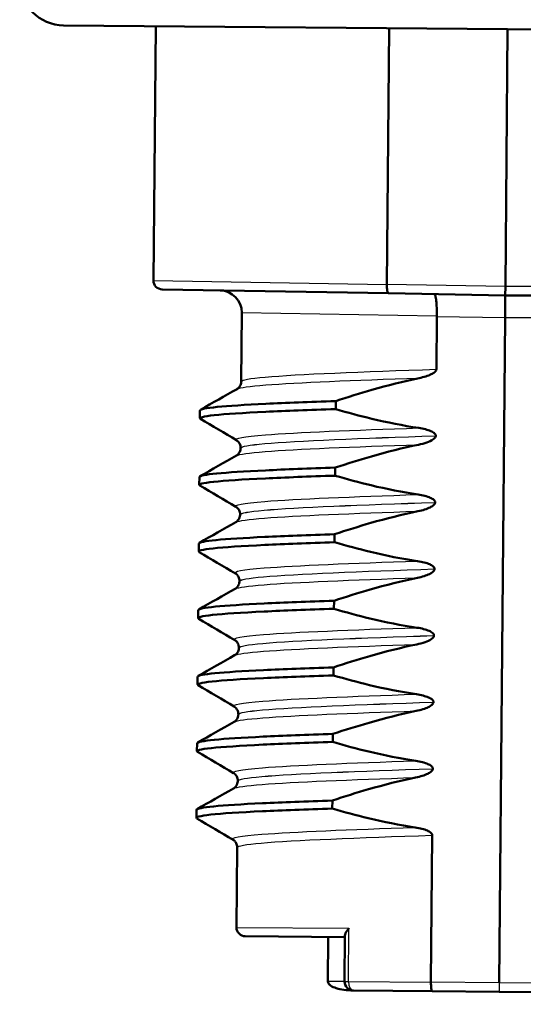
# Model space of a CAD drawing. Header units: millimetres. Extents: x 100 to 2000, y 93 to 2870.
# Tile 23 of 33: x 490 to 502, y 1654 to 1676. Entities that reach past the tile are written whole.
import ezdxf

# ---------------------------------------------------------------- set-up
doc = ezdxf.new("R2010")
doc.units = ezdxf.units.MM
doc.header["$LTSCALE"] = 10
for name, color, linetype, lineweight in [('Dimensions(ISO)', 7, 'Continuous', 25), ('Hatch', 7, 'Continuous', 9), ('Visible Edges(ISO)', 7, 'Continuous', 50), ('Visible Tangent Edges(ISO)', 7, 'Continuous', 25)]:
    doc.layers.add(name, color=color, linetype=linetype, lineweight=lineweight)
doc.styles.add('Text_3.5mm', font='arial.ttf', dxfattribs={"width": 0.9})
doc.dimstyles.new('KS-STANDARD', dxfattribs={"dimscale": 10, "dimtxt": 3.5, "dimasz": 2.5, "dimexe": 3.175, "dimexo": 0, "dimgap": 0.8, "dimtad": 1, "dimdec": 1, "dimrnd": 1e-08, "dimtxsty": 'Text_3.5mm', "dimcen": 0.09, "dimdle": 10, "dimclrd": 7, "dimclre": 7, "dimclrt": 7, "dimadec": 0, "dimazin": 2, "dimtfac": 0.714286, "dimtdec": 4, "dimtmove": 0, "dimatfit": 3, "dimfxl": 1, "dimtolj": 1, "dimlwd": 25, "dimlwe": 25, "dimarcsym": 0})

# ---------------------------------------------------------------- blocks, each defined once
blk = doc.blocks.new('*D11')
at = {"layer": 'Defpoints', "color": 0, "linetype": 'Continuous'}
for p in [(652.041, 2055.029), (400.641, 1762.747), (652.041, 1568.909)]:
    blk.add_point(p, dxfattribs=at)
at = {"layer": 'Dimensions(ISO)', "color": 7, "linetype": 'Continuous', "lineweight": 25}
for p, q in [((400.641, 1762.747), (400.641, 2086.779)), ((652.041, 1568.909), (652.041, 2086.779)), ((425.641, 2055.029), (627.041, 2055.029))]:
    blk.add_line(p, q, dxfattribs=at)
at = {"layer": 'Dimensions(ISO)', "color": 7, "linetype": 'Continuous'}
for points in [[(425.641, 2059.196), (425.641, 2050.862), (400.641, 2055.029)], [(627.041, 2059.196), (627.041, 2050.862), (652.041, 2055.029)]]:
    blk.add_solid(points, dxfattribs=at)
at = {"layer": 'Dimensions(ISO)', "color": 7, "linetype": 'Continuous', "lineweight": 25, "insert": (494.814, 2080.899), "char_height": 35, "attachment_point": 4, "style": 'Text_3.5mm'}
blk.add_mtext('\\A1;251', dxfattribs=at)

msp = doc.modelspace()

# ---------------------------------------------------------------- hatches: boundary and pattern name
at = {"layer": 'Hatch'}
h = msp.add_hatch(dxfattribs=at)
h.set_pattern_fill('ANSI31', color=256, scale=254, angle=90, style=0)
h.set_pattern_definition([(135, (0, 0), (-22.45064, -22.45064), [])])
edge = h.paths.add_edge_path()
edge.add_line((592.041, 1553.055), (607.37, 1553.055))
edge.add_line((607.37, 1553.055), (607.235, 1554.997))
edge.add_ellipse((606.936, 1553.835), major_axis=(1.199, -0.042), ratio=1, start_angle=77.607, end_angle=90)
edge.add_line((606.978, 1555.034), (595.02, 1555.452))
edge.add_ellipse((595.023, 1555.552), major_axis=(-0.0999, 0.0035), ratio=1, start_angle=0, end_angle=90, ccw=False)
edge.add_line((594.923, 1555.555), (594.937, 1555.955))
edge.add_ellipse((595.037, 1555.951), major_axis=(0.0035, 0.0999), ratio=1, start_angle=2, end_angle=90, ccw=False)
edge.add_line((595.037, 1556.051), (607.161, 1556.051))
edge.add_line((607.161, 1556.051), (607.091, 1557.059))
edge.add_ellipse((606.093, 1556.989), major_axis=(-0.07, 0.998), ratio=1, start_angle=270, end_angle=341)
edge.add_line((606.352, 1557.955), (596.306, 1560.647))
edge.add_ellipse((596.565, 1561.613), major_axis=(-0.966, 0.259), ratio=1, start_angle=54.5, end_angle=90, ccw=False)
edge.add_line((595.793, 1560.977), (594.129, 1562.995))
edge.add_ellipse((594.901, 1563.631), major_axis=(-0.636, 0.772), ratio=1, start_angle=54.5, end_angle=90, ccw=False)
edge.add_line((593.903, 1563.562), (593.757, 1565.658))
edge.add_ellipse((590.265, 1565.414), major_axis=(-0.244, 3.491), ratio=1, start_angle=270, end_angle=353)
edge.add_line((590.448, 1568.909), (565.974, 1570.192))
edge.add_spline(control_points=[(565.974, 1570.192), (564.342, 1570.277), (562.734, 1570.629), (559.697, 1571.837), (558.287, 1572.685), (555.554, 1575.009), (554.327, 1576.553), (552.535, 1580.024), (551.986, 1581.918), (551.816, 1583.864)], knot_values=[-2.152597, -2.152597, -2.152597, -2.152597, -1.662265, -1.662265, -1.171933, -1.171933, -0.585967, -0.585967, 0, 0, 0, 0], degree=3, periodic=0)
edge.add_line((551.816, 1583.864), (536.601, 1757.772))
edge.add_ellipse((535.107, 1757.641), major_axis=(-0.131, 1.494), ratio=1, start_angle=270, end_angle=354.5)
edge.add_line((535.12, 1759.141), (526.636, 1759.215))
edge.add_line((526.636, 1759.215), (517.683, 1759.293))
edge.add_line((517.683, 1759.293), (517.626, 1752.793))
edge.add_line((517.626, 1752.793), (519.34, 1752.778))
edge.add_ellipse((519.332, 1751.778), major_axis=(1, -0.009), ratio=1, start_angle=10, end_angle=90, ccw=False)
edge.add_line((520.318, 1751.943), (520.529, 1750.681))
edge.add_ellipse((521.022, 1750.764), major_axis=(0.083, -0.493), ratio=1, start_angle=270, end_angle=350)
edge.add_line((521.018, 1750.264), (527.155, 1750.21))
edge.add_ellipse((527.116, 1745.71), major_axis=(4.5, -0.039), ratio=1, start_angle=5.5, end_angle=90, ccw=False)
edge.add_line((531.599, 1746.102), (546.179, 1579.457))
edge.add_spline(control_points=[(546.179, 1579.457), (546.369, 1577.286), (546.912, 1575.161), (548.663, 1571.169), (549.859, 1569.33), (553.083, 1565.797), (555.197, 1564.234), (559.906, 1562.007), (562.455, 1561.364), (565.056, 1561.228)], knot_values=[-2.870129, -2.870129, -2.870129, -2.870129, -2.216354, -2.216354, -1.562578, -1.562578, -0.781289, -0.781289, 0, 0, 0, 0], degree=3, periodic=0)
edge.add_line((565.056, 1561.228), (579.557, 1560.468))
edge.add_ellipse((579.033, 1550.481), major_axis=(9.986, -0.523), ratio=1, start_angle=37.8602, end_angle=90, ccw=False)
edge.add_ellipse((595.444, 1561.913), major_axis=(5.716, -8.205), ratio=1, start_angle=270, end_angle=302.2923)
edge.add_ellipse((592.041, 1552.555), major_axis=(0.143, 0.479), ratio=1, start_angle=16.5598, end_angle=90, ccw=False)
edge = h.paths.add_edge_path()
edge.add_line((477.638, 1759.642), (469.154, 1759.717))
edge.add_ellipse((469.18, 1762.716), major_axis=(-3, 0.026), ratio=1, start_angle=5.5, end_angle=90, ccw=False)
edge.add_line((466.191, 1762.455), (465.761, 1767.378))
edge.add_ellipse((464.266, 1767.247), major_axis=(-0.131, 1.494), ratio=1, start_angle=270, end_angle=355)
edge.add_line((464.266, 1768.747), (447.459, 1768.747))
edge.add_ellipse((447.459, 1767.247), major_axis=(-1.5, 0), ratio=1, start_angle=270, end_angle=356)
edge.add_line((445.963, 1767.352), (445.641, 1762.747))
edge.add_line((445.641, 1762.747), (451.641, 1762.747))
edge.add_line((451.641, 1762.747), (452.49, 1762.747))
edge.add_ellipse((452.49, 1761.747), major_axis=(1, 0), ratio=1, start_angle=0, end_angle=90, ccw=False)
edge.add_line((453.49, 1761.747), (453.49, 1758.761))
edge.add_ellipse((451.183, 1756.844), major_axis=(1.918, -2.307), ratio=1, start_angle=65.2703, end_angle=90, ccw=False)
edge.add_line((454.08, 1757.62), (457.47, 1744.971))
edge.add_ellipse((460.368, 1745.747), major_axis=(0.776, -2.898), ratio=1, start_angle=270, end_angle=345)
edge.add_line((460.368, 1742.747), (462.514, 1742.747))
edge.add_ellipse((462.514, 1745.747), major_axis=(3, 0), ratio=1, start_angle=270, end_angle=345.7615)
edge.add_line((465.422, 1745.009), (466.103, 1747.693))
edge.add_ellipse((469.98, 1746.709), major_axis=(0.984, 3.877), ratio=1, start_angle=13.7385, end_angle=90, ccw=False)
edge.add_line((470.015, 1750.709), (483.099, 1750.594))
edge.add_ellipse((483.103, 1751.094), major_axis=(0.5, -0.004), ratio=1, start_angle=270, end_angle=350)
edge.add_line((483.595, 1751.003), (483.828, 1752.262))
edge.add_ellipse((484.811, 1752.08), major_axis=(0.182, 0.983), ratio=1, start_angle=10, end_angle=90, ccw=False)
edge.add_line((484.82, 1753.08), (486.534, 1753.065))
edge.add_line((486.534, 1753.065), (486.591, 1759.564))
edge.add_line((486.591, 1759.564), (477.638, 1759.642))
edge = h.paths.add_edge_path()
edge.add_line((707.179, 1553.055), (712.041, 1553.055))
edge.add_ellipse((712.041, 1552.555), major_axis=(0.5, 0), ratio=1, start_angle=16.5598, end_angle=90, ccw=False)
edge.add_ellipse((708.637, 1561.913), major_axis=(9.215, 3.883), ratio=1, start_angle=270, end_angle=302.2923)
edge.add_ellipse((725.048, 1550.481), major_axis=(5.716, 8.205), ratio=1, start_angle=37.8602, end_angle=90, ccw=False)
edge.add_line((724.525, 1560.468), (906.996, 1570.031))
edge.add_spline(control_points=[(906.996, 1570.031), (909.172, 1570.145), (911.315, 1570.614), (915.365, 1572.224), (917.245, 1573.355), (920.889, 1576.454), (922.525, 1578.512), (924.915, 1583.14), (925.646, 1585.666), (925.873, 1588.26)], knot_values=[-2.870129, -2.870129, -2.870129, -2.870129, -2.216354, -2.216354, -1.562578, -1.562578, -0.781289, -0.781289, 0, 0, 0, 0], degree=3, periodic=0)
edge.add_line((925.873, 1588.26), (936.986, 1715.279))
edge.add_ellipse((1036.605, 1706.563), major_axis=(8.716, 99.619), ratio=1, start_angle=77, end_angle=90, ccw=False)
edge.add_line((941.5, 1737.465), (943.054, 1742.249))
edge.add_ellipse((924.033, 1748.429), major_axis=(19.021, -6.18), ratio=1, start_angle=0, end_angle=3)
edge.add_line((943.351, 1743.253), (947.201, 1757.62))
edge.add_ellipse((950.099, 1756.844), major_axis=(0.776, 2.898), ratio=1, start_angle=65.2703, end_angle=90, ccw=False)
edge.add_line((947.792, 1758.761), (947.792, 1761.747))
edge.add_ellipse((948.792, 1761.747), major_axis=(0, 1), ratio=1, start_angle=0, end_angle=90, ccw=False)
edge.add_line((948.792, 1762.747), (949.641, 1762.747))
edge.add_line((949.641, 1762.747), (955.641, 1762.747))
edge.add_line((955.641, 1762.747), (955.319, 1767.352))
edge.add_ellipse((953.822, 1767.247), major_axis=(-0.105, 1.496), ratio=1, start_angle=270, end_angle=356)
edge.add_line((953.822, 1768.747), (937.015, 1768.747))
edge.add_ellipse((937.015, 1767.247), major_axis=(-1.5, 0), ratio=1, start_angle=270, end_angle=355)
edge.add_line((935.521, 1767.378), (920.236, 1592.667))
edge.add_spline(control_points=[(920.236, 1592.667), (920.093, 1591.039), (919.686, 1589.445), (918.372, 1586.451), (917.475, 1585.072), (915.057, 1582.421), (913.472, 1581.249), (909.94, 1579.579), (908.028, 1579.097), (906.078, 1578.995)], knot_values=[-2.152597, -2.152597, -2.152597, -2.152597, -1.662265, -1.662265, -1.171933, -1.171933, -0.585967, -0.585967, 0, 0, 0, 0], degree=3, periodic=0)
edge.add_line((906.078, 1578.995), (713.633, 1568.909))
edge.add_ellipse((713.816, 1565.414), major_axis=(-3.495, -0.183), ratio=1, start_angle=270, end_angle=353)
edge.add_line((710.325, 1565.658), (710.178, 1563.562))
edge.add_ellipse((709.181, 1563.631), major_axis=(-0.07, -0.998), ratio=1, start_angle=54.5, end_angle=90, ccw=False)
edge.add_line((709.952, 1562.995), (708.288, 1560.977))
edge.add_ellipse((707.516, 1561.613), major_axis=(-0.636, -0.772), ratio=1, start_angle=54.5, end_angle=90, ccw=False)
edge.add_line((707.775, 1560.647), (697.73, 1557.955))
edge.add_ellipse((697.989, 1556.989), major_axis=(-0.966, -0.259), ratio=1, start_angle=270, end_angle=341)
edge.add_line((696.991, 1557.059), (696.921, 1556.051))
edge.add_line((696.921, 1556.051), (709.044, 1556.051))
edge.add_ellipse((709.044, 1555.951), major_axis=(0.1, 0), ratio=1, start_angle=2, end_angle=90, ccw=False)
edge.add_line((709.144, 1555.955), (709.158, 1555.555))
edge.add_ellipse((709.058, 1555.552), major_axis=(0.0035, -0.0999), ratio=1, start_angle=0, end_angle=90, ccw=False)
edge.add_line((709.062, 1555.452), (697.103, 1555.034))
edge.add_ellipse((697.145, 1553.835), major_axis=(1.162, 0.298), ratio=1, start_angle=77.607, end_angle=90)
edge.add_line((696.847, 1554.997), (696.711, 1553.055))
edge.add_line((696.711, 1553.055), (707.179, 1553.055))

# ---------------------------------------------------------------- linework, layer by layer
at = {"layer": 'Visible Edges(ISO)'}
for p, q in [((508.109, 1675.873), (491.391, 1676.019)), ((493.468, 1676.001), (493.418, 1670.269)), ((498.736, 1675.955), (498.685, 1670.179)), ((501.357, 1670.132), (501.408, 1675.932)), ((498.717, 1669.978), (493.615, 1670.067)), ((498.685, 1670.179), (498.685, 1670.178)), ((498.717, 1669.978), (501.356, 1669.932)), ((501.356, 1669.932), (501.357, 1670.132)), ((501.351, 1669.432), (501.356, 1669.932)), ((501.356, 1669.932), (503.994, 1669.932)), ((495.412, 1669.54), (495.399, 1667.992)), ((499.8, 1668.266), (499.81, 1669.459)), ((499.81, 1669.459), (499.81, 1669.46)), ((501.22, 1654.433), (501.351, 1669.432)), ((497.531, 1667.368), (497.532, 1667.548)), ((494.465, 1667.16), (494.467, 1667.34)), ((499.787, 1666.765), (499.787, 1666.766)), ((495.385, 1666.492), (495.385, 1666.491)), ((497.517, 1665.867), (497.519, 1666.048)), ((494.452, 1665.659), (494.454, 1665.839)), ((499.774, 1665.264), (499.774, 1665.265)), ((495.372, 1664.991), (495.372, 1664.99)), ((497.504, 1664.366), (497.506, 1664.547)), ((494.439, 1664.158), (494.441, 1664.338)), ((499.76, 1663.763), (499.76, 1663.764)), ((495.359, 1663.49), (495.359, 1663.489)), ((497.491, 1662.865), (497.493, 1663.046)), ((494.426, 1662.657), (494.428, 1662.837)), ((499.747, 1662.262), (499.747, 1662.263)), ((495.346, 1661.989), (495.346, 1661.988)), ((497.478, 1661.365), (497.48, 1661.545)), ((494.413, 1661.156), (494.414, 1661.336)), ((499.734, 1660.761), (499.734, 1660.762)), ((495.333, 1660.488), (495.333, 1660.487)), ((497.465, 1659.864), (497.467, 1660.044)), ((494.4, 1659.655), (494.401, 1659.835)), ((499.721, 1659.26), (499.721, 1659.261)), ((495.32, 1658.987), (495.32, 1658.986)), ((497.452, 1658.363), (497.454, 1658.543)), ((494.387, 1658.154), (494.388, 1658.335)), ((499.679, 1654.446), (499.708, 1657.761)), ((495.307, 1657.486), (495.291, 1655.684)), ((495.489, 1655.483), (497.739, 1655.463)), ((497.362, 1655.466), (497.353, 1654.466)), ((497.739, 1655.501), (497.73, 1654.463)), ((499.705, 1654.246), (497.928, 1654.261)), ((499.705, 1654.246), (501.219, 1654.233)), ((501.219, 1654.233), (502.732, 1654.219))]:
    msp.add_line(p, q, dxfattribs=at)
for centre, radius, start, end in [((491.4, 1677.019), 1, 180.5, 269.5), ((493.618, 1670.267), 0.2, 179.5, 269), ((494.912, 1669.544), 0.5, 359.5, 89), ((495.491, 1655.683), 0.2, 179.5, 269.5), ((497.93, 1654.461), 0.2, 179.5, 269.5)]:
    msp.add_arc(centre, radius, start, end, dxfattribs=at)
for points, knots in [([(498.717, 1669.978), (498.717, 1669.978), (498.717, 1669.978), (498.712, 1669.978), (498.708, 1669.984), (498.699, 1670.005), (498.696, 1670.02), (498.69, 1670.057), (498.688, 1670.079), (498.685, 1670.127), (498.685, 1670.152), (498.685, 1670.178)], [-0.00014766, -0.00014766, -0.00014766, -0.00014766, 0, 0, 0.00817129, 0.00817129, 0.01605744, 0.01605744, 0.02382977, 0.02382977, 0.03154517, 0.03154517, 0.03154517, 0.03154517]), ([(499.752, 1669.96), (499.752, 1669.96), (499.752, 1669.96), (499.761, 1669.959), (499.77, 1669.946), (499.785, 1669.893), (499.792, 1669.856), (499.802, 1669.763), (499.806, 1669.709), (499.811, 1669.589), (499.811, 1669.525), (499.81, 1669.46)], [-0.07896675, -0.07896675, -0.07896675, -0.07896675, -0.0786466, -0.0786466, -0.0584869, -0.0584869, -0.03885468, -0.03885468, -0.01938505, -0.01938505, 0, 0, 0, 0]), ([(499.412, 1668.067), (499.518, 1668.089), (499.614, 1668.119), (499.711, 1668.166), (499.74, 1668.183), (499.773, 1668.211), (499.782, 1668.221), (499.792, 1668.238), (499.795, 1668.243), (499.798, 1668.252), (499.799, 1668.255), (499.799, 1668.259), (499.799, 1668.261), (499.8, 1668.263), (499.8, 1668.263), (499.8, 1668.264), (499.8, 1668.265), (499.8, 1668.265), (499.8, 1668.266), (499.8, 1668.266)], [-0.03978694, -0.03978694, -0.03978694, -0.03978694, -0.01651478, -0.01651478, -0.0075637, -0.0075637, -0.00358267, -0.00358267, -0.00171374, -0.00171374, -0.00084489, -0.00084489, -0.00042059, -0.00042059, -0.00020999, -0.00020999, -0.00010493, -0.00010493, 0, 0, 0, 0]), ([(495.303, 1667.821), (495.31, 1667.825), (495.321, 1667.832), (495.346, 1667.855), (495.358, 1667.869), (495.383, 1667.911), (495.396, 1667.945), (495.398, 1667.984), (495.399, 1667.988), (495.399, 1667.992)], [0, 0, 0, 0, 0.01675146, 0.01675146, 0.02873921, 0.02873921, 0.0449543, 0.0449543, 0.04675997, 0.04675997, 0.04675997, 0.04675997]), ([(497.532, 1667.548), (497.802, 1667.639), (498.075, 1667.724), (498.699, 1667.903), (499.054, 1667.993), (499.412, 1668.067)], [-0.1951068, -0.1951068, -0.1951068, -0.1951068, -0.109617, -0.109617, 0, 0, 0, 0]), ([(494.47, 1667.34), (494.477, 1667.394), (495.001, 1667.442), (495.957, 1667.487), (496.402, 1667.509), (496.936, 1667.529), (497.532, 1667.548)], [50.2654825, 50.2654825, 50.2654825, 50.2654825, 50.9364829, 50.9364829, 50.9364829, 51.2493161, 51.2493161, 51.2493161, 51.2493161]), ([(494.479, 1667.146), (494.385, 1667.205), (494.914, 1667.258), (495.955, 1667.307), (496.401, 1667.328), (496.934, 1667.349), (497.531, 1667.368)], [50.205291, 50.205291, 50.205291, 50.205291, 50.936483, 50.936483, 50.936483, 51.249316, 51.249316, 51.249316, 51.249316]), ([(499.402, 1666.943), (499.046, 1666.996), (498.693, 1667.067), (498.07, 1667.216), (497.799, 1667.289), (497.531, 1667.368)], [-0.1920259, -0.1920259, -0.1920259, -0.1920259, -0.0840256, -0.0840256, 0, 0, 0, 0]), ([(499.787, 1666.766), (499.787, 1666.771), (499.786, 1666.776), (499.784, 1666.785), (499.782, 1666.79), (499.774, 1666.805), (499.766, 1666.814), (499.736, 1666.842), (499.704, 1666.859), (499.606, 1666.902), (499.509, 1666.927), (499.402, 1666.943)], [-0.05473825, -0.05473825, -0.05473825, -0.05473825, -0.05269081, -0.05269081, -0.05054514, -0.05054514, -0.04561181, -0.04561181, -0.03251755, -0.03251755, 0, 0, 0, 0]), ([(495.385, 1666.492), (495.386, 1666.526), (495.377, 1666.56), (495.352, 1666.61), (495.338, 1666.627), (495.312, 1666.652), (495.302, 1666.659), (495.294, 1666.664), (495.293, 1666.664), (495.293, 1666.664)], [0, 0, 0, 0, 0.01563679, 0.01563679, 0.02960477, 0.02960477, 0.04518607, 0.04518607, 0.04675566, 0.04675566, 0.04675566, 0.04675566]), ([(499.399, 1666.566), (499.461, 1666.579), (499.525, 1666.596), (499.64, 1666.636), (499.688, 1666.658), (499.739, 1666.692), (499.755, 1666.704), (499.773, 1666.726), (499.779, 1666.735), (499.785, 1666.751), (499.787, 1666.758), (499.787, 1666.765)], [-0.03714578, -0.03714578, -0.03714578, -0.03714578, -0.02352479, -0.02352479, -0.01076423, -0.01076423, -0.00516478, -0.00516478, -0.00220521, -0.00220521, 0, 0, 0, 0]), ([(495.29, 1666.32), (495.297, 1666.324), (495.308, 1666.331), (495.332, 1666.354), (495.344, 1666.368), (495.37, 1666.41), (495.383, 1666.444), (495.385, 1666.483), (495.385, 1666.487), (495.385, 1666.491)], [0, 0, 0, 0, 0.01675146, 0.01675146, 0.02873921, 0.02873921, 0.0449543, 0.0449543, 0.04675997, 0.04675997, 0.04675997, 0.04675997]), ([(497.519, 1666.048), (497.789, 1666.138), (498.061, 1666.223), (498.686, 1666.402), (499.041, 1666.492), (499.399, 1666.566)], [-0.1951068, -0.1951068, -0.1951068, -0.1951068, -0.109617, -0.109617, 0, 0, 0, 0]), ([(494.457, 1665.839), (494.464, 1665.893), (494.988, 1665.941), (495.944, 1665.987), (496.389, 1666.008), (496.923, 1666.028), (497.519, 1666.048)], [43.9822972, 43.9822972, 43.9822972, 43.9822972, 44.6532976, 44.6532976, 44.6532976, 44.9661308, 44.9661308, 44.9661308, 44.9661308]), ([(494.466, 1665.645), (494.372, 1665.704), (494.901, 1665.757), (495.942, 1665.806), (496.387, 1665.827), (496.921, 1665.848), (497.517, 1665.867)], [43.922106, 43.922106, 43.922106, 43.922106, 44.653298, 44.653298, 44.653298, 44.966131, 44.966131, 44.966131, 44.966131]), ([(499.389, 1665.442), (499.033, 1665.495), (498.68, 1665.566), (498.057, 1665.715), (497.786, 1665.788), (497.517, 1665.867)], [-0.1920259, -0.1920259, -0.1920259, -0.1920259, -0.0840256, -0.0840256, 0, 0, 0, 0]), ([(499.774, 1665.265), (499.774, 1665.27), (499.773, 1665.275), (499.771, 1665.284), (499.769, 1665.289), (499.761, 1665.304), (499.753, 1665.313), (499.723, 1665.341), (499.691, 1665.358), (499.593, 1665.401), (499.496, 1665.426), (499.389, 1665.442)], [-0.05473825, -0.05473825, -0.05473825, -0.05473825, -0.05269081, -0.05269081, -0.05054514, -0.05054514, -0.04561181, -0.04561181, -0.03251755, -0.03251755, 0, 0, 0, 0]), ([(495.372, 1664.991), (495.373, 1665.025), (495.364, 1665.06), (495.339, 1665.109), (495.324, 1665.126), (495.299, 1665.151), (495.289, 1665.158), (495.281, 1665.163), (495.28, 1665.163), (495.279, 1665.164)], [0, 0, 0, 0, 0.01563679, 0.01563679, 0.02960477, 0.02960477, 0.04518607, 0.04518607, 0.04675566, 0.04675566, 0.04675566, 0.04675566]), ([(499.386, 1665.065), (499.492, 1665.087), (499.588, 1665.117), (499.685, 1665.164), (499.714, 1665.181), (499.746, 1665.209), (499.756, 1665.219), (499.766, 1665.236), (499.769, 1665.241), (499.772, 1665.25), (499.772, 1665.253), (499.773, 1665.257), (499.773, 1665.259), (499.773, 1665.261), (499.774, 1665.261), (499.774, 1665.263), (499.774, 1665.263), (499.774, 1665.264), (499.774, 1665.264), (499.774, 1665.264)], [-0.03978694, -0.03978694, -0.03978694, -0.03978694, -0.01651478, -0.01651478, -0.0075637, -0.0075637, -0.00358267, -0.00358267, -0.00171374, -0.00171374, -0.00084489, -0.00084489, -0.00042059, -0.00042059, -0.00020999, -0.00020999, -0.00010493, -0.00010493, 0, 0, 0, 0]), ([(495.276, 1664.819), (495.284, 1664.823), (495.295, 1664.83), (495.319, 1664.853), (495.331, 1664.867), (495.357, 1664.909), (495.37, 1664.943), (495.372, 1664.982), (495.372, 1664.986), (495.372, 1664.99)], [0, 0, 0, 0, 0.01675146, 0.01675146, 0.02873921, 0.02873921, 0.0449543, 0.0449543, 0.04675997, 0.04675997, 0.04675997, 0.04675997]), ([(497.506, 1664.547), (497.776, 1664.637), (498.048, 1664.722), (498.673, 1664.901), (499.028, 1664.991), (499.386, 1665.065)], [-0.1951068, -0.1951068, -0.1951068, -0.1951068, -0.109617, -0.109617, 0, 0, 0, 0]), ([(494.444, 1664.338), (494.451, 1664.392), (494.975, 1664.441), (495.931, 1664.486), (496.376, 1664.507), (496.91, 1664.527), (497.506, 1664.547)], [37.6991118, 37.6991118, 37.6991118, 37.6991118, 38.3701123, 38.3701123, 38.3701123, 38.6829455, 38.6829455, 38.6829455, 38.6829455]), ([(494.453, 1664.144), (494.359, 1664.203), (494.888, 1664.256), (495.929, 1664.305), (496.374, 1664.326), (496.908, 1664.347), (497.504, 1664.366)], [37.638921, 37.638921, 37.638921, 37.638921, 38.370112, 38.370112, 38.370112, 38.682946, 38.682946, 38.682946, 38.682946]), ([(499.376, 1663.941), (499.02, 1663.994), (498.667, 1664.065), (498.044, 1664.214), (497.773, 1664.287), (497.504, 1664.366)], [-0.1920259, -0.1920259, -0.1920259, -0.1920259, -0.0840256, -0.0840256, 0, 0, 0, 0]), ([(499.373, 1663.564), (499.479, 1663.586), (499.575, 1663.616), (499.672, 1663.663), (499.701, 1663.68), (499.733, 1663.708), (499.743, 1663.718), (499.753, 1663.735), (499.756, 1663.741), (499.759, 1663.749), (499.759, 1663.752), (499.76, 1663.756), (499.76, 1663.758), (499.76, 1663.76), (499.76, 1663.761), (499.76, 1663.762), (499.76, 1663.762), (499.76, 1663.763), (499.76, 1663.763), (499.76, 1663.763)], [-0.03978694, -0.03978694, -0.03978694, -0.03978694, -0.01651478, -0.01651478, -0.0075637, -0.0075637, -0.00358267, -0.00358267, -0.00171374, -0.00171374, -0.00084489, -0.00084489, -0.00042059, -0.00042059, -0.00020999, -0.00020999, -0.00010493, -0.00010493, 0, 0, 0, 0]), ([(499.76, 1663.764), (499.761, 1663.769), (499.76, 1663.774), (499.758, 1663.783), (499.756, 1663.788), (499.748, 1663.803), (499.74, 1663.812), (499.709, 1663.84), (499.678, 1663.857), (499.58, 1663.9), (499.483, 1663.925), (499.376, 1663.941)], [-0.05473825, -0.05473825, -0.05473825, -0.05473825, -0.05269081, -0.05269081, -0.05054514, -0.05054514, -0.04561181, -0.04561181, -0.03251755, -0.03251755, 0, 0, 0, 0]), ([(495.359, 1663.49), (495.36, 1663.524), (495.35, 1663.559), (495.326, 1663.608), (495.311, 1663.625), (495.286, 1663.65), (495.276, 1663.657), (495.268, 1663.662), (495.267, 1663.662), (495.266, 1663.663)], [0, 0, 0, 0, 0.01563679, 0.01563679, 0.02960477, 0.02960477, 0.04518607, 0.04518607, 0.04675566, 0.04675566, 0.04675566, 0.04675566]), ([(497.493, 1663.046), (497.763, 1663.136), (498.035, 1663.221), (498.66, 1663.4), (499.015, 1663.49), (499.373, 1663.564)], [-0.1951068, -0.1951068, -0.1951068, -0.1951068, -0.109617, -0.109617, 0, 0, 0, 0]), ([(495.263, 1663.318), (495.271, 1663.322), (495.282, 1663.329), (495.306, 1663.352), (495.318, 1663.366), (495.344, 1663.408), (495.356, 1663.442), (495.359, 1663.481), (495.359, 1663.485), (495.359, 1663.489)], [0, 0, 0, 0, 0.01675146, 0.01675146, 0.02873921, 0.02873921, 0.0449543, 0.0449543, 0.04675997, 0.04675997, 0.04675997, 0.04675997]), ([(494.44, 1662.643), (494.346, 1662.702), (494.875, 1662.755), (495.916, 1662.804), (496.361, 1662.826), (496.895, 1662.846), (497.491, 1662.865)], [31.355735, 31.355735, 31.355735, 31.355735, 32.086927, 32.086927, 32.086927, 32.39976, 32.39976, 32.39976, 32.39976]), ([(494.431, 1662.837), (494.438, 1662.891), (494.962, 1662.94), (495.917, 1662.985), (496.363, 1663.006), (496.896, 1663.026), (497.493, 1663.046)], [31.4159265, 31.4159265, 31.4159265, 31.4159265, 32.086927, 32.086927, 32.086927, 32.3997602, 32.3997602, 32.3997602, 32.3997602]), ([(499.363, 1662.44), (499.006, 1662.494), (498.653, 1662.564), (498.031, 1662.713), (497.76, 1662.786), (497.491, 1662.865)], [-0.1920259, -0.1920259, -0.1920259, -0.1920259, -0.0840256, -0.0840256, 0, 0, 0, 0]), ([(499.747, 1662.263), (499.747, 1662.268), (499.747, 1662.273), (499.744, 1662.282), (499.743, 1662.287), (499.735, 1662.302), (499.727, 1662.311), (499.696, 1662.34), (499.664, 1662.356), (499.567, 1662.399), (499.47, 1662.424), (499.363, 1662.44)], [-0.05473825, -0.05473825, -0.05473825, -0.05473825, -0.05269081, -0.05269081, -0.05054514, -0.05054514, -0.04561181, -0.04561181, -0.03251755, -0.03251755, 0, 0, 0, 0]), ([(499.36, 1662.063), (499.422, 1662.076), (499.486, 1662.093), (499.601, 1662.133), (499.649, 1662.155), (499.7, 1662.189), (499.716, 1662.202), (499.734, 1662.223), (499.739, 1662.232), (499.746, 1662.248), (499.747, 1662.255), (499.747, 1662.262)], [-0.03714578, -0.03714578, -0.03714578, -0.03714578, -0.02352479, -0.02352479, -0.01076423, -0.01076423, -0.00516478, -0.00516478, -0.00220521, -0.00220521, 0, 0, 0, 0]), ([(495.25, 1661.817), (495.257, 1661.822), (495.268, 1661.828), (495.293, 1661.851), (495.305, 1661.865), (495.331, 1661.907), (495.343, 1661.941), (495.346, 1661.98), (495.346, 1661.984), (495.346, 1661.988)], [0, 0, 0, 0, 0.01675146, 0.01675146, 0.02873921, 0.02873921, 0.0449543, 0.0449543, 0.04675997, 0.04675997, 0.04675997, 0.04675997]), ([(495.346, 1661.989), (495.346, 1662.023), (495.337, 1662.058), (495.313, 1662.107), (495.298, 1662.124), (495.273, 1662.149), (495.263, 1662.156), (495.255, 1662.161), (495.254, 1662.161), (495.253, 1662.162)], [0, 0, 0, 0, 0.01563679, 0.01563679, 0.02960477, 0.02960477, 0.04518607, 0.04518607, 0.04675566, 0.04675566, 0.04675566, 0.04675566]), ([(497.48, 1661.545), (497.75, 1661.635), (498.022, 1661.721), (498.647, 1661.899), (499.002, 1661.989), (499.36, 1662.063)], [-0.1951068, -0.1951068, -0.1951068, -0.1951068, -0.109617, -0.109617, 0, 0, 0, 0]), ([(494.418, 1661.336), (494.425, 1661.39), (494.949, 1661.439), (495.904, 1661.484), (496.35, 1661.505), (496.883, 1661.525), (497.48, 1661.545)], [25.1327412, 25.1327412, 25.1327412, 25.1327412, 25.8037417, 25.8037417, 25.8037417, 26.1165749, 26.1165749, 26.1165749, 26.1165749]), ([(494.427, 1661.142), (494.332, 1661.201), (494.862, 1661.254), (495.903, 1661.304), (496.348, 1661.325), (496.882, 1661.345), (497.478, 1661.365)], [25.07255, 25.07255, 25.07255, 25.07255, 25.803742, 25.803742, 25.803742, 26.116575, 26.116575, 26.116575, 26.116575]), ([(499.35, 1660.939), (498.993, 1660.993), (498.64, 1661.063), (498.018, 1661.212), (497.747, 1661.285), (497.478, 1661.365)], [-0.1920259, -0.1920259, -0.1920259, -0.1920259, -0.0840256, -0.0840256, 0, 0, 0, 0]), ([(499.734, 1660.762), (499.734, 1660.767), (499.734, 1660.772), (499.731, 1660.781), (499.73, 1660.786), (499.722, 1660.801), (499.714, 1660.81), (499.683, 1660.839), (499.651, 1660.855), (499.554, 1660.898), (499.457, 1660.923), (499.35, 1660.939)], [-0.05473825, -0.05473825, -0.05473825, -0.05473825, -0.05269081, -0.05269081, -0.05054514, -0.05054514, -0.04561181, -0.04561181, -0.03251755, -0.03251755, 0, 0, 0, 0]), ([(495.333, 1660.488), (495.333, 1660.522), (495.324, 1660.557), (495.299, 1660.606), (495.285, 1660.623), (495.26, 1660.648), (495.25, 1660.655), (495.242, 1660.66), (495.241, 1660.66), (495.24, 1660.661)], [0, 0, 0, 0, 0.01563679, 0.01563679, 0.02960477, 0.02960477, 0.04518607, 0.04518607, 0.04675566, 0.04675566, 0.04675566, 0.04675566]), ([(499.346, 1660.562), (499.453, 1660.584), (499.549, 1660.614), (499.645, 1660.661), (499.675, 1660.678), (499.707, 1660.706), (499.717, 1660.716), (499.727, 1660.733), (499.73, 1660.739), (499.732, 1660.747), (499.733, 1660.75), (499.734, 1660.754), (499.734, 1660.756), (499.734, 1660.758), (499.734, 1660.759), (499.734, 1660.76), (499.734, 1660.76), (499.734, 1660.761), (499.734, 1660.761), (499.734, 1660.761)], [-0.03978694, -0.03978694, -0.03978694, -0.03978694, -0.01651478, -0.01651478, -0.0075637, -0.0075637, -0.00358267, -0.00358267, -0.00171374, -0.00171374, -0.00084489, -0.00084489, -0.00042059, -0.00042059, -0.00020999, -0.00020999, -0.00010493, -0.00010493, 0, 0, 0, 0]), ([(495.237, 1660.317), (495.244, 1660.321), (495.255, 1660.327), (495.28, 1660.35), (495.292, 1660.364), (495.318, 1660.406), (495.33, 1660.44), (495.333, 1660.479), (495.333, 1660.483), (495.333, 1660.487)], [0, 0, 0, 0, 0.01675146, 0.01675146, 0.02873921, 0.02873921, 0.0449543, 0.0449543, 0.04675997, 0.04675997, 0.04675997, 0.04675997]), ([(497.467, 1660.044), (497.737, 1660.134), (498.009, 1660.22), (498.634, 1660.398), (498.989, 1660.488), (499.346, 1660.562)], [-0.1951068, -0.1951068, -0.1951068, -0.1951068, -0.109617, -0.109617, 0, 0, 0, 0]), ([(494.404, 1659.835), (494.412, 1659.889), (494.936, 1659.938), (495.891, 1659.983), (496.337, 1660.004), (496.87, 1660.024), (497.467, 1660.044)], [18.8495559, 18.8495559, 18.8495559, 18.8495559, 19.5205564, 19.5205564, 19.5205564, 19.8333896, 19.8333896, 19.8333896, 19.8333896]), ([(494.413, 1659.641), (494.319, 1659.7), (494.849, 1659.753), (495.89, 1659.803), (496.335, 1659.824), (496.869, 1659.844), (497.465, 1659.864)], [18.789365, 18.789365, 18.789365, 18.789365, 19.520556, 19.520556, 19.520556, 19.83339, 19.83339, 19.83339, 19.83339]), ([(499.337, 1659.438), (498.98, 1659.492), (498.627, 1659.562), (498.005, 1659.711), (497.734, 1659.784), (497.465, 1659.864)], [-0.1920259, -0.1920259, -0.1920259, -0.1920259, -0.0840256, -0.0840256, 0, 0, 0, 0]), ([(499.721, 1659.261), (499.721, 1659.266), (499.721, 1659.271), (499.718, 1659.28), (499.716, 1659.285), (499.709, 1659.3), (499.701, 1659.309), (499.67, 1659.338), (499.638, 1659.354), (499.541, 1659.397), (499.444, 1659.422), (499.337, 1659.438)], [-0.05473825, -0.05473825, -0.05473825, -0.05473825, -0.05269081, -0.05269081, -0.05054514, -0.05054514, -0.04561181, -0.04561181, -0.03251755, -0.03251755, 0, 0, 0, 0]), ([(495.32, 1658.987), (495.32, 1659.022), (495.311, 1659.056), (495.286, 1659.105), (495.272, 1659.122), (495.247, 1659.147), (495.236, 1659.154), (495.228, 1659.159), (495.228, 1659.159), (495.227, 1659.16)], [0, 0, 0, 0, 0.01563679, 0.01563679, 0.02960477, 0.02960477, 0.04518607, 0.04518607, 0.04675566, 0.04675566, 0.04675566, 0.04675566]), ([(499.333, 1659.061), (499.44, 1659.083), (499.536, 1659.113), (499.632, 1659.16), (499.662, 1659.177), (499.694, 1659.205), (499.704, 1659.215), (499.714, 1659.232), (499.717, 1659.238), (499.719, 1659.246), (499.72, 1659.249), (499.721, 1659.253), (499.721, 1659.255), (499.721, 1659.257), (499.721, 1659.258), (499.721, 1659.259), (499.721, 1659.259), (499.721, 1659.26), (499.721, 1659.26), (499.721, 1659.26)], [-0.03978694, -0.03978694, -0.03978694, -0.03978694, -0.01651478, -0.01651478, -0.0075637, -0.0075637, -0.00358267, -0.00358267, -0.00171374, -0.00171374, -0.00084489, -0.00084489, -0.00042059, -0.00042059, -0.00020999, -0.00020999, -0.00010493, -0.00010493, 0, 0, 0, 0]), ([(495.224, 1658.816), (495.231, 1658.82), (495.242, 1658.826), (495.267, 1658.849), (495.279, 1658.863), (495.305, 1658.905), (495.317, 1658.939), (495.32, 1658.978), (495.32, 1658.982), (495.32, 1658.986)], [0, 0, 0, 0, 0.01675146, 0.01675146, 0.02873921, 0.02873921, 0.0449543, 0.0449543, 0.04675997, 0.04675997, 0.04675997, 0.04675997]), ([(497.454, 1658.543), (497.723, 1658.633), (497.996, 1658.719), (498.621, 1658.897), (498.976, 1658.987), (499.333, 1659.061)], [-0.1951068, -0.1951068, -0.1951068, -0.1951068, -0.109617, -0.109617, 0, 0, 0, 0]), ([(494.391, 1658.335), (494.398, 1658.388), (494.923, 1658.437), (495.878, 1658.482), (496.323, 1658.503), (496.857, 1658.523), (497.454, 1658.543)], [12.5663706, 12.5663706, 12.5663706, 12.5663706, 13.2373711, 13.2373711, 13.2373711, 13.5502043, 13.5502043, 13.5502043, 13.5502043]), ([(494.4, 1658.14), (494.306, 1658.199), (494.836, 1658.253), (495.877, 1658.302), (496.322, 1658.323), (496.856, 1658.343), (497.452, 1658.363)], [12.506179, 12.506179, 12.506179, 12.506179, 13.237371, 13.237371, 13.237371, 13.550204, 13.550204, 13.550204, 13.550204]), ([(499.324, 1657.937), (498.967, 1657.991), (498.614, 1658.061), (497.991, 1658.21), (497.721, 1658.283), (497.452, 1658.363)], [-0.1920259, -0.1920259, -0.1920259, -0.1920259, -0.0840256, -0.0840256, 0, 0, 0, 0]), ([(499.708, 1657.761), (499.708, 1657.765), (499.708, 1657.77), (499.705, 1657.78), (499.703, 1657.784), (499.696, 1657.799), (499.688, 1657.808), (499.657, 1657.837), (499.625, 1657.853), (499.528, 1657.896), (499.431, 1657.921), (499.324, 1657.937)], [-0.05473825, -0.05473825, -0.05473825, -0.05473825, -0.05269081, -0.05269081, -0.05054514, -0.05054514, -0.04561181, -0.04561181, -0.03251755, -0.03251755, 0, 0, 0, 0]), ([(495.307, 1657.486), (495.307, 1657.521), (495.298, 1657.555), (495.273, 1657.604), (495.259, 1657.621), (495.234, 1657.646), (495.223, 1657.653), (495.215, 1657.658), (495.215, 1657.658), (495.214, 1657.659)], [0, 0, 0, 0, 0.01563679, 0.01563679, 0.02960477, 0.02960477, 0.04518607, 0.04518607, 0.04675566, 0.04675566, 0.04675566, 0.04675566]), ([(497.739, 1655.501), (497.739, 1655.513), (497.743, 1655.527), (497.755, 1655.56), (497.766, 1655.579), (497.791, 1655.619), (497.807, 1655.64), (497.825, 1655.661), (497.825, 1655.662), (497.826, 1655.662)], [-0.0249608, -0.0249608, -0.0249608, -0.0249608, -0.0176704, -0.0176704, -0.00896191, -0.00896191, 0, 0, 0.00025135, 0.00025135, 0.00025135, 0.00025135]), ([(497.928, 1654.261), (497.926, 1654.261), (497.924, 1654.261), (497.776, 1654.263), (497.644, 1654.281), (497.492, 1654.329), (497.451, 1654.348), (497.403, 1654.38), (497.387, 1654.393), (497.368, 1654.418), (497.362, 1654.428), (497.354, 1654.448), (497.353, 1654.457), (497.353, 1654.466)], [-0.00065279, -0.00065279, -0.00065279, -0.00065279, 0, 0, 0.04589539, 0.04589539, 0.06927522, 0.06927522, 0.08143928, 0.08143928, 0.08852119, 0.08852119, 0.0941345, 0.0941345, 0.0941345, 0.0941345]), ([(499.705, 1654.246), (499.705, 1654.246), (499.705, 1654.246), (499.701, 1654.246), (499.697, 1654.252), (499.691, 1654.273), (499.688, 1654.288), (499.683, 1654.325), (499.682, 1654.347), (499.679, 1654.395), (499.679, 1654.42), (499.679, 1654.446)], [-0.00020339, -0.00020339, -0.00020339, -0.00020339, 0, 0, 0.00804673, 0.00804673, 0.01590152, 0.01590152, 0.02369086, 0.02369086, 0.03144759, 0.03144759, 0.03144759, 0.03144759])]:
    msp.add_open_spline(points, degree=3, knots=knots, dxfattribs=at)
for points in [[(494.479, 1667.354), (494.754, 1667.51), (495.028, 1667.666), (495.303, 1667.821)], [(495.293, 1666.664), (495.021, 1666.825), (494.749, 1666.985), (494.478, 1667.146)], [(494.466, 1665.854), (494.741, 1666.009), (495.015, 1666.165), (495.29, 1666.32)], [(495.279, 1665.164), (495.008, 1665.324), (494.736, 1665.484), (494.464, 1665.645)], [(494.453, 1664.353), (494.728, 1664.508), (495.002, 1664.664), (495.276, 1664.819)], [(495.266, 1663.663), (494.995, 1663.823), (494.723, 1663.983), (494.451, 1664.144)], [(494.44, 1662.852), (494.715, 1663.007), (494.989, 1663.163), (495.263, 1663.318)], [(495.253, 1662.162), (494.982, 1662.322), (494.71, 1662.482), (494.438, 1662.643)], [(494.427, 1661.351), (494.701, 1661.506), (494.976, 1661.662), (495.25, 1661.817)], [(495.24, 1660.661), (494.969, 1660.821), (494.697, 1660.981), (494.425, 1661.142)], [(494.414, 1659.85), (494.688, 1660.005), (494.963, 1660.161), (495.237, 1660.317)], [(495.227, 1659.16), (494.955, 1659.32), (494.684, 1659.48), (494.412, 1659.641)], [(494.401, 1658.349), (494.675, 1658.504), (494.95, 1658.66), (495.224, 1658.816)], [(495.214, 1657.659), (494.942, 1657.819), (494.671, 1657.98), (494.399, 1658.14)]]:
    msp.add_open_spline(points, degree=3, dxfattribs=at)
at = {"layer": 'Visible Tangent Edges(ISO)'}
for p, q in [((493.418, 1670.269), (498.685, 1670.178)), ((501.357, 1670.132), (498.685, 1670.179)), ((504.03, 1670.132), (501.357, 1670.132)), ((499.81, 1669.46), (495.412, 1669.54)), ((499.81, 1669.459), (501.351, 1669.432)), ((501.351, 1669.432), (502.893, 1669.432)), ((495.291, 1655.684), (497.826, 1655.662)), ((497.815, 1654.462), (497.826, 1655.662)), ((497.73, 1654.463), (497.353, 1654.466)), ((497.73, 1654.463), (497.815, 1654.462)), ((497.815, 1654.462), (499.679, 1654.446)), ((501.22, 1654.433), (499.679, 1654.446)), ((502.762, 1654.419), (501.22, 1654.433))]:
    msp.add_line(p, q, dxfattribs=at)
msp.add_ellipse((497.93, 1654.461), major_axis=(-0.002, -0.2), ratio=0.573258, start_param=4.712389, end_param=6.283185, dxfattribs=at)
for points, knots in [([(495.408, 1667.992), (495.408, 1668.026), (495.585, 1668.059), (495.941, 1668.09), (496.667, 1668.154), (498.121, 1668.211), (499.8, 1668.266)], [50.265482, 50.265482, 50.265482, 50.265482, 50.696014, 50.696014, 50.696014, 51.573797, 51.573797, 51.573797, 51.573797]), ([(495.311, 1667.821), (495.366, 1667.853), (495.581, 1667.883), (495.952, 1667.912), (496.662, 1667.968), (497.932, 1668.018), (499.412, 1668.067)], [50.333785, 50.333785, 50.333785, 50.333785, 50.737778, 50.737778, 50.737778, 51.51196, 51.51196, 51.51196, 51.51196]), ([(495.3, 1666.664), (495.229, 1666.708), (495.446, 1666.749), (495.942, 1666.788), (496.652, 1666.843), (497.922, 1666.894), (499.402, 1666.943)], [50.19718, 50.19718, 50.19718, 50.19718, 50.737778, 50.737778, 50.737778, 51.51196, 51.51196, 51.51196, 51.51196]), ([(495.394, 1666.491), (495.395, 1666.525), (495.572, 1666.558), (495.928, 1666.589), (496.654, 1666.653), (498.108, 1666.71), (499.787, 1666.765)], [43.982297, 43.982297, 43.982297, 43.982297, 44.412828, 44.412828, 44.412828, 45.290612, 45.290612, 45.290612, 45.290612]), ([(495.394, 1666.492), (495.395, 1666.526), (495.572, 1666.559), (495.928, 1666.59), (496.654, 1666.654), (498.108, 1666.711), (499.787, 1666.766)], [50.265482, 50.265482, 50.265482, 50.265482, 50.696014, 50.696014, 50.696014, 51.573797, 51.573797, 51.573797, 51.573797]), ([(495.298, 1666.32), (495.353, 1666.352), (495.568, 1666.382), (495.938, 1666.411), (496.649, 1666.467), (497.919, 1666.517), (499.399, 1666.566)], [44.0506, 44.0506, 44.0506, 44.0506, 44.454593, 44.454593, 44.454593, 45.228775, 45.228775, 45.228775, 45.228775]), ([(495.287, 1665.163), (495.216, 1665.207), (495.432, 1665.248), (495.929, 1665.287), (496.639, 1665.342), (497.909, 1665.393), (499.389, 1665.442)], [43.913994, 43.913994, 43.913994, 43.913994, 44.454593, 44.454593, 44.454593, 45.228775, 45.228775, 45.228775, 45.228775]), ([(495.381, 1664.991), (495.381, 1665.025), (495.559, 1665.058), (495.915, 1665.089), (496.641, 1665.153), (498.095, 1665.21), (499.774, 1665.265)], [43.982297, 43.982297, 43.982297, 43.982297, 44.412828, 44.412828, 44.412828, 45.290612, 45.290612, 45.290612, 45.290612]), ([(495.381, 1664.99), (495.381, 1665.024), (495.559, 1665.057), (495.915, 1665.088), (496.641, 1665.152), (498.095, 1665.209), (499.774, 1665.264)], [37.699112, 37.699112, 37.699112, 37.699112, 38.129643, 38.129643, 38.129643, 39.007427, 39.007427, 39.007427, 39.007427]), ([(495.285, 1664.819), (495.34, 1664.851), (495.555, 1664.881), (495.925, 1664.91), (496.636, 1664.966), (497.906, 1665.016), (499.386, 1665.065)], [37.767415, 37.767415, 37.767415, 37.767415, 38.171407, 38.171407, 38.171407, 38.945589, 38.945589, 38.945589, 38.945589]), ([(495.274, 1663.663), (495.203, 1663.706), (495.419, 1663.747), (495.916, 1663.786), (496.626, 1663.842), (497.896, 1663.892), (499.376, 1663.941)], [37.630809, 37.630809, 37.630809, 37.630809, 38.171407, 38.171407, 38.171407, 38.945589, 38.945589, 38.945589, 38.945589]), ([(495.368, 1663.49), (495.368, 1663.524), (495.546, 1663.557), (495.902, 1663.588), (496.628, 1663.652), (498.081, 1663.709), (499.76, 1663.764)], [37.699112, 37.699112, 37.699112, 37.699112, 38.129643, 38.129643, 38.129643, 39.007427, 39.007427, 39.007427, 39.007427]), ([(495.368, 1663.489), (495.368, 1663.523), (495.546, 1663.556), (495.902, 1663.587), (496.628, 1663.651), (498.081, 1663.708), (499.76, 1663.763)], [31.415927, 31.415927, 31.415927, 31.415927, 31.846458, 31.846458, 31.846458, 32.724241, 32.724241, 32.724241, 32.724241]), ([(495.272, 1663.318), (495.327, 1663.35), (495.541, 1663.38), (495.912, 1663.409), (496.623, 1663.465), (497.893, 1663.515), (499.373, 1663.564)], [31.484229, 31.484229, 31.484229, 31.484229, 31.888222, 31.888222, 31.888222, 32.662404, 32.662404, 32.662404, 32.662404]), ([(495.261, 1662.162), (495.19, 1662.205), (495.406, 1662.246), (495.902, 1662.285), (496.613, 1662.341), (497.883, 1662.391), (499.363, 1662.44)], [31.347624, 31.347624, 31.347624, 31.347624, 31.888222, 31.888222, 31.888222, 32.662404, 32.662404, 32.662404, 32.662404]), ([(495.355, 1661.989), (495.355, 1662.023), (495.533, 1662.056), (495.889, 1662.087), (496.615, 1662.151), (498.068, 1662.208), (499.747, 1662.263)], [31.415927, 31.415927, 31.415927, 31.415927, 31.846458, 31.846458, 31.846458, 32.724241, 32.724241, 32.724241, 32.724241]), ([(495.355, 1661.988), (495.355, 1662.022), (495.533, 1662.055), (495.889, 1662.086), (496.615, 1662.15), (498.068, 1662.207), (499.747, 1662.262)], [25.132741, 25.132741, 25.132741, 25.132741, 25.563272, 25.563272, 25.563272, 26.441056, 26.441056, 26.441056, 26.441056]), ([(495.259, 1661.817), (495.314, 1661.849), (495.528, 1661.879), (495.899, 1661.908), (496.61, 1661.964), (497.88, 1662.014), (499.36, 1662.063)], [25.201044, 25.201044, 25.201044, 25.201044, 25.605037, 25.605037, 25.605037, 26.379219, 26.379219, 26.379219, 26.379219]), ([(495.248, 1660.661), (495.177, 1660.704), (495.393, 1660.745), (495.889, 1660.784), (496.6, 1660.84), (497.87, 1660.89), (499.35, 1660.939)], [25.064439, 25.064439, 25.064439, 25.064439, 25.605037, 25.605037, 25.605037, 26.379219, 26.379219, 26.379219, 26.379219]), ([(495.342, 1660.488), (495.342, 1660.522), (495.52, 1660.555), (495.876, 1660.586), (496.602, 1660.65), (498.055, 1660.707), (499.734, 1660.762)], [25.132741, 25.132741, 25.132741, 25.132741, 25.563272, 25.563272, 25.563272, 26.441056, 26.441056, 26.441056, 26.441056]), ([(495.342, 1660.487), (495.342, 1660.521), (495.52, 1660.554), (495.876, 1660.585), (496.602, 1660.649), (498.055, 1660.706), (499.734, 1660.761)], [18.849556, 18.849556, 18.849556, 18.849556, 19.280087, 19.280087, 19.280087, 20.157871, 20.157871, 20.157871, 20.157871]), ([(495.246, 1660.316), (495.301, 1660.348), (495.515, 1660.378), (495.886, 1660.407), (496.597, 1660.463), (497.866, 1660.513), (499.346, 1660.562)], [18.917859, 18.917859, 18.917859, 18.917859, 19.321851, 19.321851, 19.321851, 20.096033, 20.096033, 20.096033, 20.096033]), ([(495.235, 1659.16), (495.164, 1659.203), (495.38, 1659.245), (495.876, 1659.283), (496.587, 1659.339), (497.857, 1659.389), (499.337, 1659.438)], [18.781253, 18.781253, 18.781253, 18.781253, 19.321851, 19.321851, 19.321851, 20.096033, 20.096033, 20.096033, 20.096033]), ([(495.329, 1658.987), (495.329, 1659.022), (495.507, 1659.054), (495.863, 1659.085), (496.589, 1659.149), (498.042, 1659.206), (499.721, 1659.261)], [18.849556, 18.849556, 18.849556, 18.849556, 19.280087, 19.280087, 19.280087, 20.157871, 20.157871, 20.157871, 20.157871]), ([(495.329, 1658.986), (495.329, 1659.021), (495.507, 1659.053), (495.863, 1659.084), (496.589, 1659.148), (498.042, 1659.205), (499.721, 1659.26)], [12.566371, 12.566371, 12.566371, 12.566371, 12.996902, 12.996902, 12.996902, 13.874685, 13.874685, 13.874685, 13.874685]), ([(495.233, 1658.815), (495.288, 1658.847), (495.502, 1658.877), (495.873, 1658.906), (496.584, 1658.962), (497.853, 1659.012), (499.333, 1659.061)], [12.634673, 12.634673, 12.634673, 12.634673, 13.038666, 13.038666, 13.038666, 13.812848, 13.812848, 13.812848, 13.812848]), ([(495.221, 1657.659), (495.151, 1657.702), (495.367, 1657.744), (495.863, 1657.782), (496.574, 1657.838), (497.844, 1657.888), (499.324, 1657.937)], [12.498068, 12.498068, 12.498068, 12.498068, 13.038666, 13.038666, 13.038666, 13.812848, 13.812848, 13.812848, 13.812848]), ([(495.316, 1657.486), (495.316, 1657.521), (495.494, 1657.553), (495.85, 1657.585), (496.576, 1657.648), (498.029, 1657.705), (499.708, 1657.761)], [12.566371, 12.566371, 12.566371, 12.566371, 12.996902, 12.996902, 12.996902, 13.874685, 13.874685, 13.874685, 13.874685]), ([(501.22, 1654.433), (501.22, 1654.406), (501.22, 1654.38), (501.22, 1654.332), (501.22, 1654.31), (501.219, 1654.273), (501.219, 1654.258), (501.219, 1654.238), (501.219, 1654.233), (501.219, 1654.233)], [0, 0, 0, 0, 0.392705, 0.392705, 0.78541, 0.78541, 1.178115, 1.178115, 1.570821, 1.570821, 1.570821, 1.570821])]:
    msp.add_open_spline(points, degree=3, knots=knots, dxfattribs=at)

# ---------------------------------------------------------------- dimensions: what is measured, and where the dimension line sits
at = {"layer": 'Dimensions(ISO)', "color": 7, "linetype": 'Continuous', "lineweight": 25}
dim = msp.add_linear_dim(base=(652.041, 2055.029), p1=(400.641, 1762.747), p2=(652.041, 1568.909), angle=180, dimstyle='KS-STANDARD', override={"dimgap": 0.8, "dimdec": 0, "dimtol": 0, "dimlim": 0, "dimtp": 0, "dimtm": 0, "dimtdec": 4, "dimtofl": 0, "dimatfit": 1}, dxfattribs=at)
dim.commit()
dim.dimension.update_dxf_attribs({"geometry": '*D11', "text_midpoint": (526.841, 2055.029), "dimtype": 160})

doc.saveas('drawing.dxf')
